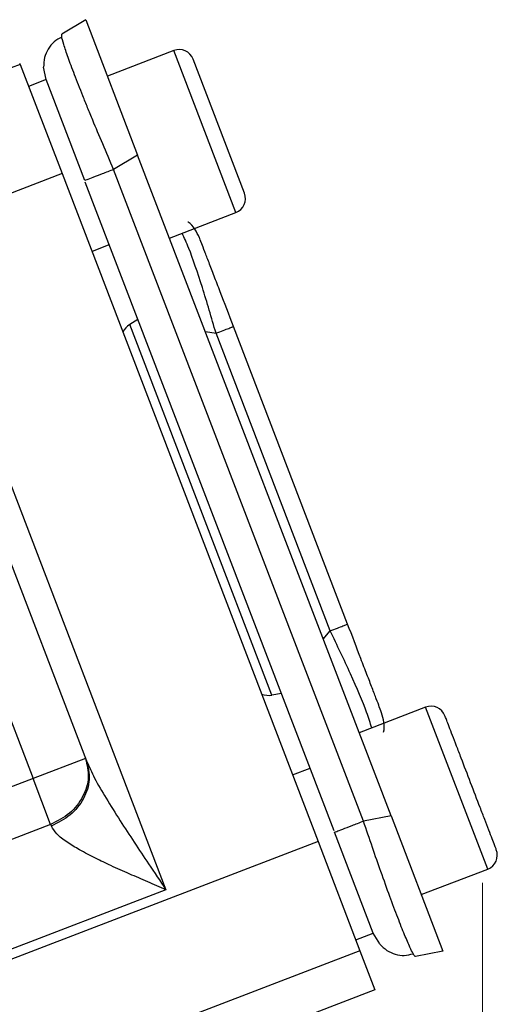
# Model space of a CAD drawing. Header units: inches. Extents: x 0.6 to 16.3, y 0.2 to 11.5.
# Tile 7 of 16: x 6.3 to 7, y 4.6 to 6. Entities that reach past the tile are written whole.
import ezdxf

# ---------------------------------------------------------------- set-up
doc = ezdxf.new("R2010")
doc.units = ezdxf.units.IN
doc.header["$MEASUREMENT"] = 0
doc.styles.add('SLDTEXTSTYLE0', font='TXT', dxfattribs={"width": 0.75})
doc.dimstyles.new('SLDDIMSTYLE4', dxfattribs={"dimtxt": 0.137795, "dimasz": 0.14, "dimexe": 0, "dimexo": 0.0625, "dimgap": 0.034449, "dimtad": 0, "dimdec": 1, "dimlfac": 1.5, "dimrnd": 1e-09, "dimzin": 12, "dimdsep": 46, "dimtxsty": 'SLDTEXTSTYLE0', "dimblk1": 'CLOSED', "dimblk2": 'CLOSED', "dimsah": 1, "dimcen": 0.09, "dimadec": 0, "dimazin": 3, "dimtfac": 1, "dimtofl": 0, "dimtmove": 0, "dimatfit": 3, "dimldrblk": 'CLOSED', "dimfxl": 0, "dimfrac": 2, "dimtolj": 1, "dimtzin": 12, "dimarcsym": 0})

# ---------------------------------------------------------------- blocks, each defined once
blk = doc.blocks.new('_Closed')
at = {"color": 0, "linetype": 'ByBlock', "lineweight": -2}
for p, q in [((-1, 0.166667), (0, 0)), ((-1, 0.166667), (-1, -0.166667)), ((0, 0), (-1, -0.166667)), ((0, 0), (-1, 0))]:
    blk.add_line(p, q, dxfattribs=at)
blk = doc.blocks.new('_D_11')
at = {"color": 7, "linetype": 'Continuous', "lineweight": 0}
for p, q in [((6.9749, 4.8128), (6.9749, 2.1203)), ((4.7971, 3.8395), (4.7971, 2.1203)), ((6.1017, 2.3581), (6.0597, 2.3581)), ((6.0597, 2.3581), (6.0597, 2.1394)), ((6.3053, 2.3581), (6.3473, 2.3581)), ((6.3473, 2.3581), (6.3473, 2.1394)), ((4.7971, 2.1596), (5.9389, 2.1596)), ((6.9749, 2.1596), (6.4681, 2.1596)), ((6.0597, 2.1394), (6.1017, 2.1394)), ((6.3473, 2.1394), (6.3053, 2.1394))]:
    blk.add_line(p, q, dxfattribs=at)
at = {"color": 7, "linetype": 'Continuous', "lineweight": 18, "xscale": 0.14, "yscale": 0.14, "rotation": 180.0000000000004}
blk.add_blockref('_Closed', (4.7971, 2.1596, -0.2811), dxfattribs=at)
at = {"color": 7, "linetype": 'Continuous', "lineweight": 18, "xscale": 0.14, "yscale": 0.14}
blk.add_blockref('_Closed', (6.9749, 2.1596, -0.2811), dxfattribs=at)
at = {"color": 7, "linetype": 'Continuous', "lineweight": 18, "char_height": 0.1378, "attachment_point": 1, "style": 'SLDTEXTSTYLE0'}
for s, insert in [('83', (6.1017, 2.317)), ('3.3', (6.0762, 2.1108))]:
    blk.add_mtext(s, dxfattribs=dict(at, insert=insert))

msp = doc.modelspace()

# ---------------------------------------------------------------- linework, layer by layer
at = {"color": 7, "linetype": 'Continuous', "lineweight": 25}
for p, q in [((6.4104, 6.04), (6.3762, 6.0195)), ((6.4104, 6.04), (6.4842, 5.8476)), ((6.3762, 6.0153), (6.3762, 6.0195)), ((6.5358, 5.9961), (6.4412, 5.9598)), ((6.6365, 5.7934), (6.5633, 5.9838)), ((6.3169, 5.9765), (6.2915, 5.9667)), ((6.3163, 5.9781), (6.3169, 5.9765)), ((6.3169, 5.9765), (6.3766, 5.8211)), ((6.3538, 5.9548), (6.3504, 5.9726)), ((6.3538, 5.9548), (6.3289, 5.9452)), ((6.4089, 5.8113), (6.3538, 5.9548)), ((6.4842, 5.8476), (6.4501, 5.8271)), ((6.8449, 4.9081), (6.4842, 5.8476)), ((6.8058, 4.9005), (6.4501, 5.8271)), ((6.3766, 5.8211), (5.8993, 5.6379)), ((6.3766, 5.8211), (6.7411, 4.8716)), ((6.7638, 4.8868), (6.4097, 5.8092)), ((6.5296, 5.7295), (6.6242, 5.7658)), ((6.1698, 5.7274), (6.5246, 4.8029)), ((6.419, 5.7106), (6.4439, 5.7202)), ((6.4847, 5.6139), (6.473, 5.6067)), ((6.6753, 5.0796), (6.473, 5.6067)), ((6.7831, 5.1806), (6.6207, 5.6037)), ((6.7582, 5.1711), (6.5958, 5.5942)), ((6.2083, 5.5154), (6.4115, 4.9862)), ((6.135, 5.4832), (6.3354, 4.9611)), ((6.6889, 5.082), (6.6753, 5.0796)), ((6.8942, 5.0625), (6.7995, 5.0262)), ((6.4101, 4.9897), (6.3354, 4.9611)), ((6.7047, 4.9662), (6.7296, 4.9758)), ((6.3354, 4.9611), (6.0429, 4.8488)), ((6.3604, 4.8958), (6.3354, 4.9611)), ((6.8449, 4.9081), (6.8058, 4.9005)), ((6.8449, 4.9081), (6.9188, 4.7156)), ((6.3604, 4.8958), (6.0679, 4.7835)), ((6.3604, 4.8958), (6.3614, 4.8934)), ((6.8197, 4.7411), (6.7646, 4.8847)), ((6.7411, 4.8716), (6.1249, 4.6351)), ((6.7411, 4.8716), (6.8007, 4.7162)), ((6.8879, 4.7959), (6.9826, 4.8322)), ((6.5246, 4.8029), (6.1201, 4.6476)), ((6.7948, 4.7316), (6.8197, 4.7411)), ((6.829, 4.7257), (6.8197, 4.7412)), ((6.8007, 4.7162), (6.5203, 4.6086)), ((6.8007, 4.7162), (6.822, 4.6607)), ((6.9188, 4.7156), (6.8796, 4.708)), ((6.822, 4.6607), (6.5826, 4.5688))]:
    msp.add_line(p, q, dxfattribs=at)
at = {"color": 8, "linetype": 'Continuous', "lineweight": 25}
for p, q in [((6.6242, 5.7658), (6.5358, 5.9961)), ((6.5806, 5.5966), (6.5958, 5.5942)), ((6.7485, 5.1591), (6.7582, 5.1711)), ((6.9826, 4.8322), (6.8942, 5.0625))]:
    msp.add_line(p, q, dxfattribs=at)
at = {"color": 7, "linetype": 'Continuous', "lineweight": 25}
for centre, start, end in [((6.5434, 5.9762), 21, 111), ((6.6165, 5.7857), 291, 21), ((6.9018, 5.0426), 21, 111), ((6.9749, 4.8521), 291, 21)]:
    msp.add_arc(centre, 0.0213, start, end, dxfattribs=at)
for centre, start_param, end_param in [((6.4883, 5.5803), 0.174533, 0.698222), ((6.6691, 5.1094), 2.44337, 2.96706)]:
    msp.add_ellipse(centre, major_axis=(-0.011, 0.0285), ratio=0.916331, start_param=start_param, end_param=end_param, dxfattribs=at)
for points, knots in [([(6.3762, 6.0154), (6.3724, 6.0133), (6.3648, 6.009), (6.3566, 5.9987), (6.3511, 5.9864), (6.3506, 5.9771), (6.3503, 5.9725)], [0, 0, 0, 0, 0.252652, 0.503903, 0.753133, 1, 1, 1, 1]), ([(6.5723, 5.7299), (6.5702, 5.734), (6.5662, 5.7423), (6.56, 5.7498), (6.556, 5.7522), (6.5559, 5.7523)], [0, 0, 0, 0, 0.4972, 0.994399, 1, 1, 1, 1]), ([(6.6207, 5.6037), (6.6143, 5.6205), (6.6046, 5.6457), (6.5931, 5.6757), (6.5856, 5.6953), (6.5796, 5.7109), (6.5737, 5.7261), (6.5729, 5.7284), (6.5723, 5.7299)], [0, 0, 0, 0, 0.250062, 0.37621, 0.5, 0.623853, 0.749938, 1, 1, 1, 1]), ([(6.8315, 5.0545), (6.831, 5.056), (6.8301, 5.0582), (6.8243, 5.0734), (6.8183, 5.0891), (6.8108, 5.1086), (6.7992, 5.1386), (6.7896, 5.1638), (6.7831, 5.1806)], [0, 0, 0, 0, 0.250062, 0.37621, 0.5, 0.623853, 0.749938, 1, 1, 1, 1]), ([(6.8344, 5.0269), (6.8344, 5.0269), (6.8357, 5.0314), (6.8353, 5.0411), (6.8328, 5.05), (6.8315, 5.0545)], [0, 0, 0, 0, 0.005601, 0.5028, 1, 1, 1, 1]), ([(6.9948, 4.8598), (6.9943, 4.8611), (6.9936, 4.863), (6.989, 4.8749), (6.9843, 4.8872), (6.9784, 4.9024), (6.9699, 4.9246), (6.9583, 4.955), (6.9466, 4.9854), (6.9381, 5.0076), (6.9322, 5.0228), (6.9275, 5.0351), (6.923, 5.047), (6.9222, 5.049), (6.9217, 5.0502)], [0, 0, 0, 0, 0.119728, 0.18418, 0.25, 0.31582, 0.380272, 0.5, 0.619728, 0.68418, 0.75, 0.81582, 0.880272, 1, 1, 1, 1]), ([(6.4115, 4.9862), (6.4151, 4.978), (6.4229, 4.9604), (6.4398, 4.9319), (6.4589, 4.9014), (6.4793, 4.8703), (6.5011, 4.8376), (6.5163, 4.8152), (6.5246, 4.8029)], [0, 0, 0, 0, 0.1339895, 0.2900457, 0.4651218, 0.632251, 0.7990286, 1, 1, 1, 1]), ([(6.5246, 4.8029), (6.516, 4.8066), (6.4986, 4.814), (6.4723, 4.8254), (6.4474, 4.8365), (6.4234, 4.8479), (6.4022, 4.859), (6.3832, 4.8705), (6.3682, 4.8818), (6.3635, 4.8897), (6.3614, 4.8934)], [0, 0, 0, 0, 0.132324, 0.264064, 0.403482, 0.522865, 0.655461, 0.770044, 0.892843, 1, 1, 1, 1]), ([(6.829, 4.7256), (6.8322, 4.7224), (6.8388, 4.7159), (6.851, 4.7106), (6.8638, 4.7087), (6.8722, 4.7107), (6.8764, 4.7118)], [0, 0, 0, 0, 0.24674, 0.496303, 0.747818, 1, 1, 1, 1]), ([(6.8796, 4.708), (6.879, 4.708), (6.8784, 4.708), (6.8765, 4.7118), (6.8764, 4.712)], [0, 0, 0, 0, 0.929336, 1, 1, 1, 1])]:
    msp.add_open_spline(points, degree=3, knots=knots, dxfattribs=at)
at = {"color": 8, "linetype": 'Continuous', "lineweight": 25}
for points, knots in [([(6.4501, 5.8271), (6.4448, 5.8392), (6.4345, 5.8631), (6.4223, 5.8925), (6.413, 5.915), (6.404, 5.9373), (6.3941, 5.9625), (6.3847, 5.9875), (6.379, 6.0048), (6.3762, 6.0139), (6.3762, 6.0153), (6.3762, 6.0153)], [0, 0, 0, 0, 0.139643, 0.273304, 0.347684, 0.421493, 0.567307, 0.713124, 0.861116, 0.99478, 1, 1, 1, 1]), ([(6.5958, 5.5942), (6.5894, 5.6162), (6.5764, 5.6608), (6.5587, 5.7125), (6.5506, 5.7299), (6.5476, 5.7364)], [0, 0, 0, 0, 0.3806373, 0.7689104, 1, 1, 1, 1]), ([(6.8175, 5.0331), (6.8154, 5.0399), (6.8098, 5.0583), (6.7884, 5.1086), (6.7682, 5.1504), (6.7582, 5.1711)], [0, 0, 0, 0, 0.23109, 0.619363, 1, 1, 1, 1]), ([(6.8764, 4.712), (6.875, 4.7146), (6.8728, 4.7187), (6.8684, 4.7288), (6.8629, 4.7418), (6.8548, 4.7624), (6.8433, 4.7928), (6.8311, 4.8269), (6.8183, 4.8633), (6.81, 4.8879), (6.8058, 4.9005)], [0, 0, 0, 0, 0.125024, 0.200601, 0.275598, 0.423758, 0.571923, 0.722297, 0.858111, 1, 1, 1, 1])]:
    msp.add_open_spline(points, degree=3, knots=knots, dxfattribs=at)
at = {"color": 7, "linetype": 'Continuous', "lineweight": 25}
for points in [[(6.4501, 5.8271), (6.4445, 5.8249), (6.4333, 5.8206), (6.4199, 5.8155), (6.4107, 5.8119), (6.4095, 5.8115), (6.4089, 5.8113)], [(6.5958, 5.5942), (6.5994, 5.5956), (6.6066, 5.5983), (6.6145, 5.6013), (6.6197, 5.6034), (6.6204, 5.6036), (6.6207, 5.6037)], [(6.7582, 5.1711), (6.7618, 5.1724), (6.769, 5.1752), (6.7769, 5.1782), (6.7821, 5.1802), (6.7828, 5.1805), (6.7831, 5.1806)], [(6.4101, 4.9897), (6.4122, 4.9808), (6.4166, 4.9628), (6.4076, 4.9346), (6.3887, 4.91), (6.3698, 4.9006), (6.3604, 4.8958)], [(6.4115, 4.9862), (6.4136, 4.9773), (6.4178, 4.9597), (6.4086, 4.9319), (6.3896, 4.9076), (6.3708, 4.8981), (6.3614, 4.8934)], [(6.7646, 4.8847), (6.7652, 4.8849), (6.7664, 4.8854), (6.7756, 4.8889), (6.7889, 4.894), (6.8001, 4.8983), (6.8058, 4.9005)]]:
    msp.add_open_spline(points, degree=3, dxfattribs=at)

# ---------------------------------------------------------------- dimensions: what is measured, and where the dimension line sits
at = {"color": 7, "linetype": 'Continuous', "lineweight": 18}
dim = msp.add_linear_dim(base=(4.7971, 2.1596), p1=(6.9749, 4.8521), p2=(4.7971, 3.8789), dimstyle='SLDDIMSTYLE4', dxfattribs=at)
dim.commit()
dim.dimension.update_dxf_attribs({"geometry": '_D_11', "text_midpoint": (6.2035, 2.1596), "dimtype": 160})

doc.saveas('drawing.dxf')
